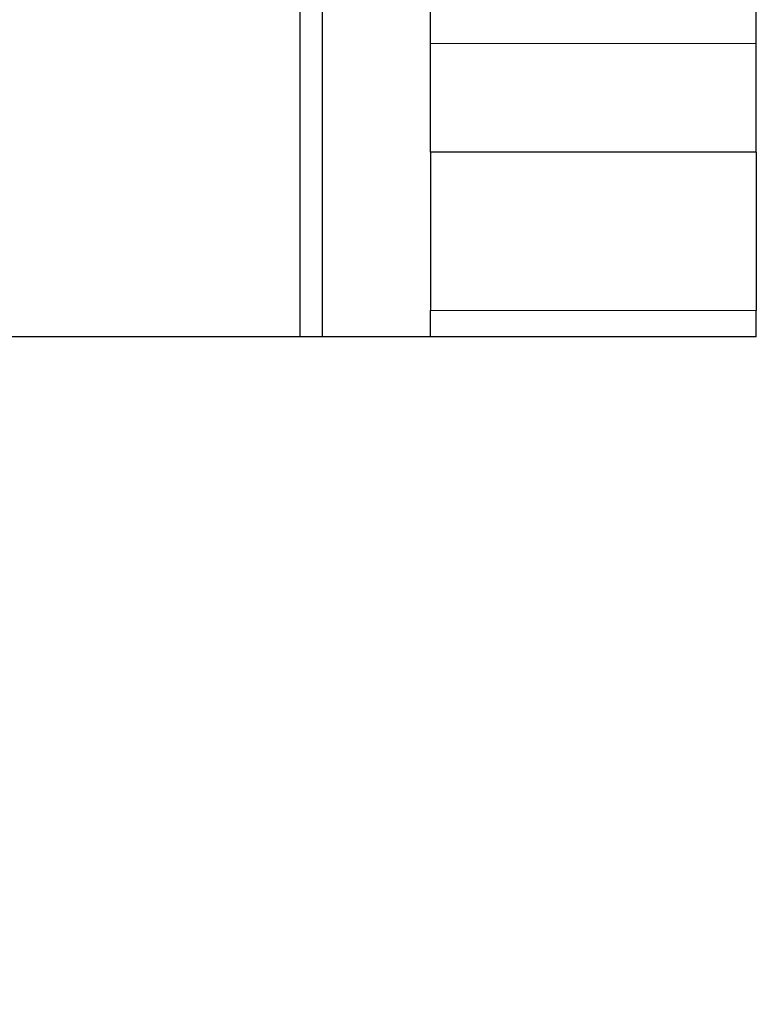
# Model space of a CAD drawing. Header units: inches. Extents: x 0 to 20790, y -12 to 14700.
# Tile 87 of 256: x 7794 to 7862, y 4926 to 5017. Entities that reach past the tile are written whole.
import ezdxf

# ---------------------------------------------------------------- set-up
doc = ezdxf.new("R2010")
doc.units = ezdxf.units.IN
for name, color, linetype, true_color in [('1', 7, 'Continuous', 0xffffff), ('101', 7, 'Continuous', 0xffffff), ('254', 7, 'Continuous', 0xffffff)]:
    doc.layers.add(name, color=color, linetype=linetype, true_color=true_color)
doc.styles.add('latin_extended', font='simplex.shx')
doc.dimstyles.get("Standard").update_dxf_attribs({"dimtxt": 0.18, "dimasz": 0.18, "dimexe": 0.18, "dimexo": 0.0625, "dimgap": 0.09, "dimtad": 0, "dimtih": 1, "dimtoh": 1, "dimdec": 4, "dimzin": 0, "dimdsep": 46, "dimtxsty": 'Standard', "dimcen": 0.09, "dimadec": 0, "dimazin": 0, "dimtfac": 1, "dimtdec": 4, "dimtofl": 0, "dimtmove": 0, "dimatfit": 3, "dimfxl": 1, "dimtolj": 1, "dimtzin": 0, "dimarcsym": 0})

# ---------------------------------------------------------------- blocks, each defined once
blk = doc.blocks.new('_U6')
at = {"layer": '254', "color": 3, "linetype": 'Continuous', "lineweight": 13, "transparency": 16777216}
for p, q in [((1741.915, 5800.731), (811.915, 5800.731)), ((846.915, 4585.231), (846.915, 5678.231)), ((7782.915, 4462.731), (811.915, 4462.731))]:
    blk.add_line(p, q, dxfattribs=at)
at = {"layer": '254', "color": 3, "transparency": 16777216}
for points in [[(867.332, 5678.231), (826.498, 5678.231), (846.915, 5800.731)], [(826.498, 4585.231), (867.332, 4585.231), (846.915, 4462.731)]]:
    blk.add_solid(points, dxfattribs=at)
at = {"layer": 'Defpoints', "color": 0, "transparency": 16777216}
for p in [(846.915, 5800.731), (1776.915, 5800.731), (7817.915, 4462.731)]:
    blk.add_point(p, dxfattribs=at)
at = {"layer": '254', "color": 2, "lineweight": 13, "transparency": 16777216, "insert": (663.165, 4927.564), "char_height": 122.5, "attachment_point": 1, "rotation": 90, "style": 'latin_extended'}
blk.add_mtext('\\A1;\\C2;1338', dxfattribs=at)

msp = doc.modelspace()

# ---------------------------------------------------------------- linework, layer by layer
at = {"layer": '1', "color": 2, "linetype": 'Continuous', "lineweight": 25}
for p, q in [((7819.915, 4987.731), (7819.915, 5154.681)), ((7831.915, 5014.731), (7831.915, 5154.68)), ((7861.915, 5014.731), (7861.915, 5154.68)), ((7831.915, 5004.731), (7831.915, 5014.731)), ((7861.915, 5004.731), (7861.915, 5014.731)), ((7861.915, 5004.731), (7831.915, 5004.731)), ((7831.915, 5004.731), (7831.915, 4990.159)), ((7861.915, 5004.731), (7861.915, 4990.159)), ((7831.915, 4987.731), (7831.915, 4990.159)), ((7861.915, 4987.731), (7861.915, 4990.159)), ((7819.915, 4987.731), (7791.915, 4987.731)), ((7821.915, 4987.731), (7819.915, 4987.731)), ((7861.915, 4987.731), (7831.915, 4987.731))]:
    msp.add_line(p, q, dxfattribs=at)
at = {"layer": '1', "color": 110, "linetype": 'Continuous', "lineweight": 13}
for p, q in [((7861.915, 5014.731), (7831.915, 5014.731)), ((7861.915, 4990.159), (7831.915, 4990.159))]:
    msp.add_line(p, q, dxfattribs=at)
at = {"layer": '101', "color": 2, "linetype": 'Continuous', "lineweight": 25}
for p in [(7821.915, 5154.678), (7831.915, 4987.731)]:
    msp.add_line(p, (7821.915, 4987.731), dxfattribs=at)

# ---------------------------------------------------------------- dimensions: what is measured, and where the dimension line sits
at = {"layer": '254', "color": 2, "linetype": 'Continuous', "lineweight": 13}
dim = msp.add_linear_dim(base=(846.915, 5800.731), p1=(7817.915, 4462.731), p2=(1776.915, 5800.731), angle=90, text='\\C2;1338', dimstyle='Standard', override={"dimscale": 35, "dimtxt": 3.5, "dimasz": 3.5, "dimexe": 1, "dimexo": 1, "dimgap": 1.75, "dimtad": 1, "dimtih": 0, "dimtoh": 0, "dimdec": 2, "dimlfac": 0.028571, "dimzin": 8, "dimdsep": 46, "dimlunit": 2, "dimpost": '', "dimtxsty": 'latin_extended', "dimsah": 1, "dimse1": 0, "dimse2": 0, "dimsd1": 0, "dimsd2": 0, "dimclrd": 3, "dimclre": 3, "dimclrt": 2, "dimtol": 0, "dimtm": -0.1, "dimtfac": 0.714286, "dimtdec": 3, "dimtofl": 1, "dimtmove": 0, "dimtzin": 8, "dimlwd": 13, "dimlwe": 13}, dxfattribs=at)
dim.commit()
dim.dimension.update_dxf_attribs({"geometry": '_U6', "text_midpoint": (846.915, 5131.731), "dimtype": 160})

doc.saveas('drawing.dxf')
